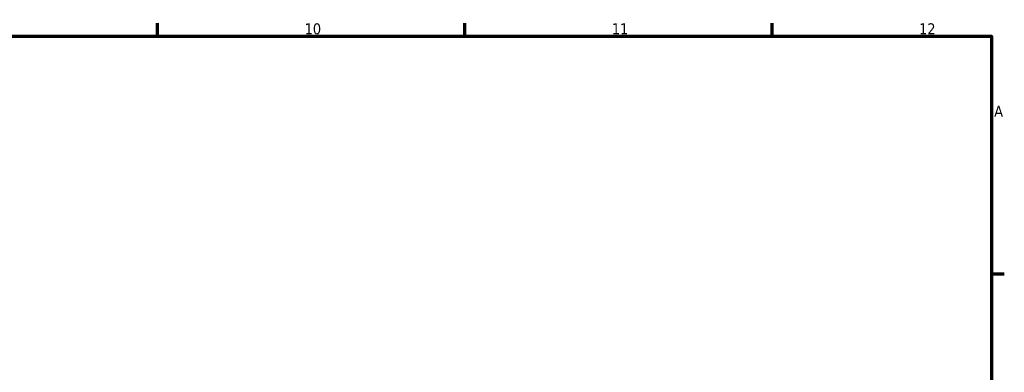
# Model space of a CAD drawing. Header units: millimetres. Extents: x -101 to 973, y 0 to 1145.
# Tile 6 of 7: x 599 to 824, y 497 to 578. Entities that reach past the tile are written whole.
import ezdxf

# ---------------------------------------------------------------- set-up
doc = ezdxf.new("R2010")
doc.units = ezdxf.units.MM
doc.layers.add('Border (ISO)', color=7, linetype='Continuous', lineweight=70)
doc.styles.add('Note Text (ISO)', font='tahoma.ttf')

# ---------------------------------------------------------------- blocks, each defined once
blk = doc.blocks.new('Borders Default Border')
at = {"layer": 'Border (ISO)'}
for p, q in [((630.75, 574), (630.75, 576.9)), ((700.83, 574), (700.83, 576.9)), ((770.92, 574), (770.92, 576.9)), ((821, 519.75), (823.9, 519.75))]:
    blk.add_line(p, q, dxfattribs=at)
at = {"layer": 'Border (ISO)', "flags": 128}
blk.add_lwpolyline([(20, 20), (20, 574), (821, 574), (821, 20), (20, 20)], dxfattribs=at)
at = {"layer": 'Border (ISO)', "color": 232, "true_color": 0xca0064, "char_height": 2.5, "attachment_point": 7, "style": 'Note Text (ISO)'}
for s, insert in [('10', (664.29, 574.35)), ('11', (734.37, 574.4)), ('12', (804.46, 574.4)), ('A', (821.59, 555.62))]:
    blk.add_mtext(s, dxfattribs=dict(at, insert=insert))

msp = doc.modelspace()

# ---------------------------------------------------------------- block references
msp.add_blockref('Borders Default Border', (0, 0))

doc.saveas('drawing.dxf')
